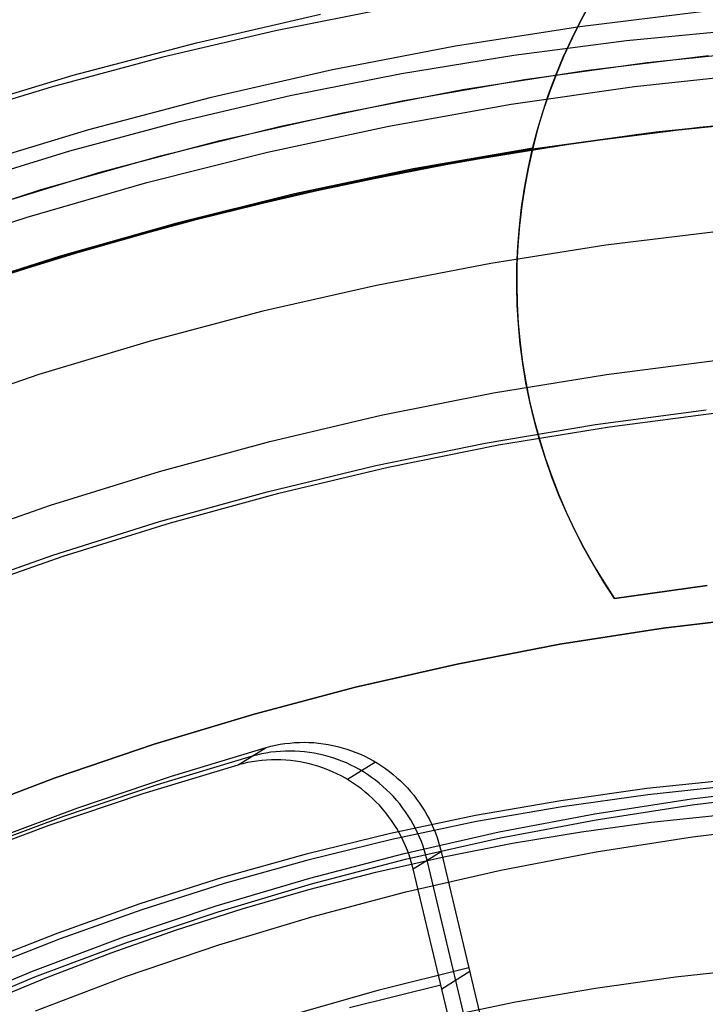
# Model space of a CAD drawing. Header units: millimetres. Extents: x 8926 to 10090, y -5004 to -3986.
# Tile 111 of 256: x 9499.28 to 9504.14, y -4334.88 to -4327.89. Entities that reach past the tile are written whole.
import ezdxf

# ---------------------------------------------------------------- set-up
doc = ezdxf.new("R2010")
doc.units = ezdxf.units.MM
for name, color, linetype in [('1', 7, 'Continuous'), ('COLOR EXT', 7, 'Continuous'), ('luz', 7, 'Continuous'), ('PLASTICO NEGRO', 7, 'Continuous')]:
    doc.layers.add(name, color=color, linetype=linetype)
doc.layers.add('BLANCO METALICO', color=7, linetype='Continuous', true_color=0xededed)

msp = doc.modelspace()

# ---------------------------------------------------------------- linework, layer by layer
at = {"layer": '1', "color": 250, "true_color": 0x111111}
for p, q in [((9501.8997, -4327.8062, 46.0441), (9501.094, -4327.9661, 46.0441)), ((9501.094, -4327.9661, 46.0441), (9500.2941, -4328.1532, 46.0441)), ((9503.5842, -4328.0357, 98.1904), (9504.3872, -4327.9594, 98.1904)), ((9502.7842, -4328.1391, 98.1904), (9503.5842, -4328.0357, 98.1904)), ((9500.2941, -4328.1532, 46.0441), (9499.501, -4328.3672, 46.0441)), ((9501.9881, -4328.2694, 98.1904), (9502.7842, -4328.1391, 98.1904)), ((9501.1969, -4328.4265, 98.1904), (9501.9881, -4328.2694, 98.1904)), ((9499.501, -4328.3672, 46.0441), (9498.7156, -4328.6078, 46.0441)), ((9500.4115, -4328.6102, 98.1904), (9501.1969, -4328.4265, 98.1904)), ((9499.6327, -4328.8203, 98.1904), (9500.4115, -4328.6102, 98.1904)), ((9498.8614, -4329.0566, 98.1904), (9499.6327, -4328.8203, 98.1904)), ((9503.8458, -4332.2103, 48.3312), (9504.5826, -4332.1208, 48.3312)), ((9504.5826, -4332.1208, 96.1312), (9503.8458, -4332.2103, 96.1312)), ((9503.1125, -4332.3251, 48.3312), (9503.8458, -4332.2103, 48.3312)), ((9503.8458, -4332.2103, 96.1312), (9503.1125, -4332.3251, 96.1312)), ((9502.3837, -4332.4652, 48.3312), (9503.1125, -4332.3251, 48.3312)), ((9503.1125, -4332.3251, 96.1312), (9502.3837, -4332.4652, 96.1312)), ((9501.6601, -4332.6304, 48.3312), (9502.3837, -4332.4652, 48.3312)), ((9502.3837, -4332.4652, 96.1312), (9501.6601, -4332.6304, 96.1312)), ((9500.9426, -4332.8204, 48.3312), (9501.6601, -4332.6304, 48.3312)), ((9501.6601, -4332.6304, 96.1312), (9500.9426, -4332.8204, 96.1312)), ((9500.2322, -4333.0351, 48.3312), (9500.9426, -4332.8204, 48.3312)), ((9500.9426, -4332.8204, 96.1312), (9500.2322, -4333.0351, 96.1312)), ((9499.5295, -4333.2742, 48.3312), (9500.2322, -4333.0351, 48.3312)), ((9500.2322, -4333.0351, 96.1312), (9499.5295, -4333.2742, 96.1312)), ((9498.8356, -4333.5373, 48.3312), (9499.5295, -4333.2742, 48.3312)), ((9499.5295, -4333.2742, 96.1312), (9498.8356, -4333.5373, 96.1312)), ((9504.3423, -4333.2857, 48.3312), (9503.7294, -4333.3506, 48.3312)), ((9503.7294, -4333.3506, 48.3312), (9503.119, -4333.4362, 48.3312)), ((9504.3475, -4333.3288, 96.1312), (9503.7359, -4333.3936, 96.1312)), ((9504.045, -4333.4226, 48.3312), (9504.7322, -4333.3401, 48.3312)), ((9503.119, -4333.4362, 48.3312), (9502.5119, -4333.5423, 48.3312)), ((9503.7359, -4333.3936, 96.1312), (9503.1269, -4333.479, 96.1312)), ((9503.3609, -4333.5286, 48.3312), (9504.045, -4333.4226, 48.3312)), ((9504.0509, -4333.4655, 96.1312), (9504.7367, -4333.3831, 96.1312)), ((9503.1269, -4333.479, 96.1312), (9502.521, -4333.5849, 96.1312)), ((9503.3683, -4333.5712, 96.1312), (9504.0509, -4333.4655, 96.1312)), ((9502.5119, -4333.5423, 48.3312), (9501.9087, -4333.6689, 48.3312)), ((9502.6809, -4333.6578, 48.3312), (9503.3609, -4333.5286, 48.3312)), ((9502.6897, -4333.7002, 96.1312), (9503.3683, -4333.5712, 96.1312)), ((9503.7592, -4333.5892, 144.4031), (9504.2577, -4333.5367, 144.4031)), ((9502.521, -4333.5849, 96.1312), (9501.9191, -4333.7113, 96.1312)), ((9503.2646, -4333.6564, 144.4031), (9503.7592, -4333.5892, 144.4031)), ((9504.0519, -4333.6936, 107.4778), (9504.7374, -4333.6103, 107.4778)), ((9504.0519, -4333.6936, 125.9405), (9504.7374, -4333.6103, 125.9405)), ((9501.9087, -4333.6689, 48.3312), (9501.3101, -4333.8158, 48.3312)), ((9501.9191, -4333.7113, 96.1312), (9501.3218, -4333.8579, 96.1312)), ((9502.0057, -4333.8102, 48.3312), (9502.6809, -4333.6578, 48.3312)), ((9502.016, -4333.8522, 96.1312), (9502.6897, -4333.7002, 96.1312)), ((9502.7742, -4333.7379, 144.4031), (9503.2646, -4333.6564, 144.4031)), ((9503.3697, -4333.8004, 107.4778), (9504.0519, -4333.6936, 107.4778)), ((9503.3697, -4333.8004, 125.9405), (9504.0519, -4333.6936, 125.9405)), ((9502.2881, -4333.8337, 144.4031), (9502.7742, -4333.7379, 144.4031)), ((9501.3101, -4333.8158, 48.3312), (9500.7168, -4333.9828, 48.3312)), ((9501.3218, -4333.8579, 96.1312), (9500.7298, -4334.0245, 96.1312)), ((9501.3361, -4333.9855, 48.3312), (9502.0057, -4333.8102, 48.3312)), ((9501.3478, -4334.0272, 96.1312), (9502.016, -4333.8522, 96.1312)), ((9501.8064, -4333.9433, 144.4031), (9502.2881, -4333.8337, 144.4031)), ((9502.6916, -4333.9307, 107.4778), (9503.3697, -4333.8004, 107.4778)), ((9502.6916, -4333.9307, 125.9405), (9503.3697, -4333.8004, 125.9405)), ((9502.0185, -4334.0844, 107.4778), (9502.6916, -4333.9307, 107.4778)), ((9502.0185, -4334.0844, 125.9405), (9502.6916, -4333.9307, 125.9405)), ((9500.7168, -4333.9828, 48.3312), (9500.1296, -4334.1698, 48.3312)), ((9500.6729, -4334.1836, 48.3312), (9501.3361, -4333.9855, 48.3312)), ((9501.3295, -4334.0666, 144.4031), (9501.8064, -4333.9433, 144.4031)), ((9500.7298, -4334.0245, 96.1312), (9500.1438, -4334.2111, 96.1312)), ((9500.686, -4334.2249, 96.1312), (9501.3478, -4334.0272, 96.1312)), ((9500.8573, -4334.2033, 144.4031), (9501.3295, -4334.0666, 144.4031)), ((9501.351, -4334.2612, 107.4778), (9502.0185, -4334.0844, 107.4778)), ((9501.351, -4334.2612, 125.9405), (9502.0185, -4334.0844, 125.9405)), ((9500.1296, -4334.1698, 48.3312), (9499.5489, -4334.3765, 48.3312)), ((9500.1438, -4334.2111, 96.1312), (9499.5644, -4334.4174, 96.1312)), ((9500.0168, -4334.4043, 48.3312), (9500.6729, -4334.1836, 48.3312)), ((9500.39, -4334.3531, 144.4031), (9500.8573, -4334.2033, 144.4031)), ((9500.0313, -4334.445, 96.1312), (9500.686, -4334.2249, 96.1312)), ((9500.69, -4334.4609, 107.4778), (9501.351, -4334.2612, 107.4778)), ((9500.69, -4334.4609, 125.9405), (9501.351, -4334.2612, 125.9405)), ((9499.9279, -4334.5158, 144.4031), (9500.39, -4334.3531, 144.4031)), ((9499.5489, -4334.3765, 48.3312), (9498.9756, -4334.6028, 48.3312)), ((9499.5644, -4334.4174, 96.1312), (9498.9923, -4334.6431, 96.1312)), ((9499.3686, -4334.6472, 48.3312), (9500.0168, -4334.4043, 48.3312)), ((9499.3845, -4334.6874, 96.1312), (9500.0313, -4334.445, 96.1312)), ((9500.0363, -4334.6833, 107.4778), (9500.69, -4334.4609, 107.4778)), ((9500.0363, -4334.6833, 125.9405), (9500.69, -4334.4609, 125.9405)), ((9499.471, -4334.6912, 144.4031), (9499.9279, -4334.5158, 144.4031)), ((9503.9333, -4334.6869, 145.4778), (9504.5056, -4334.6263, 145.4778)), ((9498.7291, -4334.912, 48.3312), (9499.3686, -4334.6472, 48.3312)), ((9498.7463, -4334.9518, 96.1312), (9499.3845, -4334.6874, 96.1312)), ((9499.0195, -4334.8789, 144.4031), (9499.471, -4334.6912, 144.4031)), ((9499.3907, -4334.9282, 107.4778), (9500.0363, -4334.6833, 107.4778)), ((9499.3907, -4334.9282, 125.9405), (9500.0363, -4334.6833, 125.9405)), ((9503.3634, -4334.7668, 145.4778), (9503.9333, -4334.6869, 145.4778)), ((9502.7965, -4334.8659, 145.4778), (9503.3634, -4334.7668, 145.4778)), ((9502.2333, -4334.9841, 145.4778), (9502.7965, -4334.8659, 145.4778))]:
    msp.add_line(p, q, dxfattribs=at)
at = {"layer": 'BLANCO METALICO'}
for p, q in [((9503.7313, -4328.1912, 219.1163), (9504.6069, -4328.1002, 219.1163)), ((9502.8594, -4328.3124, 219.1163), (9503.7313, -4328.1912, 219.1163)), ((9503.6407, -4328.362, 247.3632), (9504.5183, -4328.2671, 247.3632)), ((9501.9922, -4328.4636, 219.1163), (9502.8594, -4328.3124, 219.1163)), ((9502.767, -4328.4875, 247.3632), (9503.6407, -4328.362, 247.3632)), ((9501.1307, -4328.6446, 219.1163), (9501.9922, -4328.4636, 219.1163)), ((9501.8982, -4328.6433, 247.3632), (9502.767, -4328.4875, 247.3632)), ((9504.5346, -4328.6086, 251.5104), (9503.6693, -4328.7028, 251.5104)), ((9504.65, -4328.5984, 219.9163), (9503.7916, -4328.6876, 219.9163)), ((9503.7916, -4328.6876, 219.6163), (9504.65, -4328.5984, 219.6163)), ((9504.1026, -4328.6518, 242.5324), (9504.9602, -4328.5735, 242.5324)), ((9500.276, -4328.8553, 219.1163), (9501.1307, -4328.6446, 219.1163)), ((9501.0353, -4328.8293, 247.3632), (9501.8982, -4328.6433, 247.3632)), ((9503.7916, -4328.6876, 219.9163), (9502.9368, -4328.8064, 219.9163)), ((9502.9368, -4328.8064, 219.6163), (9503.7916, -4328.6876, 219.6163)), ((9503.2483, -4328.7596, 242.5324), (9504.1026, -4328.6518, 242.5324)), ((9503.6693, -4328.7028, 251.5104), (9502.8077, -4328.827, 251.5104)), ((9502.8077, -4328.827, 251.5104), (9501.951, -4328.9811, 251.5104)), ((9502.9368, -4328.8064, 219.9163), (9502.0866, -4328.9546, 219.9163)), ((9502.0866, -4328.9546, 219.6163), (9502.9368, -4328.8064, 219.6163)), ((9502.3981, -4328.8968, 242.5324), (9503.2483, -4328.7596, 242.5324)), ((9499.4291, -4329.0954, 219.1163), (9500.276, -4328.8553, 219.1163)), ((9500.1794, -4329.0452, 247.3632), (9501.0353, -4328.8293, 247.3632)), ((9501.5531, -4329.0632, 242.5324), (9502.3981, -4328.8968, 242.5324)), ((9502.0866, -4328.9546, 219.9163), (9501.242, -4329.1321, 219.9163)), ((9501.242, -4329.1321, 219.6163), (9502.0866, -4328.9546, 219.6163)), ((9501.951, -4328.9811, 251.5104), (9501.1002, -4329.165, 251.5104)), ((9498.591, -4329.3645, 219.1163), (9499.4291, -4329.0954, 219.1163)), ((9499.3316, -4329.2908, 247.3632), (9500.1794, -4329.0452, 247.3632)), ((9500.7144, -4329.2586, 242.5324), (9501.5531, -4329.0632, 242.5324)), ((9501.1002, -4329.165, 251.5104), (9500.2563, -4329.3783, 251.5104)), ((9501.242, -4329.1321, 219.9163), (9500.404, -4329.3386, 219.9163)), ((9500.404, -4329.3386, 219.6163), (9501.242, -4329.1321, 219.6163)), ((9498.4928, -4329.5658, 247.3632), (9499.3316, -4329.2908, 247.3632)), ((9499.883, -4329.4827, 242.5324), (9500.7144, -4329.2586, 242.5324)), ((9500.2563, -4329.3783, 251.5104), (9499.4203, -4329.6209, 251.5104)), ((9500.404, -4329.3386, 219.9163), (9499.5737, -4329.574, 219.9163)), ((9499.5737, -4329.574, 219.6163), (9500.404, -4329.3386, 219.6163)), ((9499.0597, -4329.7354, 242.5324), (9499.883, -4329.4827, 242.5324)), ((9499.5737, -4329.574, 219.9163), (9498.752, -4329.8378, 219.9163)), ((9498.752, -4329.8378, 219.6163), (9499.5737, -4329.574, 219.6163)), ((9499.4203, -4329.6209, 251.5104), (9498.5933, -4329.8925, 251.5104)), ((9503.4417, -4330.4073, 247.3632), (9504.2471, -4330.3043, 247.3632)), ((9502.6405, -4330.5382, 247.3632), (9503.4417, -4330.4073, 247.3632)), ((9501.8442, -4330.697, 247.3632), (9502.6405, -4330.5382, 247.3632)), ((9501.054, -4330.8833, 247.3632), (9501.8442, -4330.697, 247.3632)), ((9503.3645, -4330.7641, 236.5324), (9504.1508, -4330.659, 236.5324)), ((9503.4638, -4330.7794, 251.5104), (9504.2555, -4330.677, 251.5104)), ((9502.5823, -4330.8963, 236.5324), (9503.3645, -4330.7641, 236.5324)), ((9502.6763, -4330.9092, 251.5104), (9503.4638, -4330.7794, 251.5104)), ((9500.2707, -4331.097, 247.3632), (9501.054, -4330.8833, 247.3632)), ((9501.8051, -4331.0554, 236.5324), (9502.5823, -4330.8963, 236.5324)), ((9501.8937, -4331.0663, 251.5104), (9502.6763, -4330.9092, 251.5104)), ((9501.0338, -4331.2411, 236.5324), (9501.8051, -4331.0554, 236.5324)), ((9501.117, -4331.2505, 251.5104), (9501.8937, -4331.0663, 251.5104)), ((9499.4954, -4331.3378, 247.3632), (9500.2707, -4331.097, 247.3632)), ((9500.2694, -4331.4534, 236.5324), (9501.0338, -4331.2411, 236.5324)), ((9500.3472, -4331.4616, 251.5104), (9501.117, -4331.2505, 251.5104)), ((9498.7288, -4331.6055, 247.3632), (9499.4954, -4331.3378, 247.3632)), ((9499.5128, -4331.6919, 236.5324), (9500.2694, -4331.4534, 236.5324)), ((9499.5852, -4331.6993, 251.5104), (9500.3472, -4331.4616, 251.5104)), ((9498.7649, -4331.9564, 236.5324), (9499.5128, -4331.6919, 236.5324)), ((9498.8319, -4331.9633, 251.5104), (9499.5852, -4331.6993, 251.5104))]:
    msp.add_line(p, q, dxfattribs=at)
at = {"layer": 'BLANCO METALICO', "color": 3, "true_color": 0x00ff00}
for p, q in [((9503.2925, -4328.2484, 218.114), (9504.1664, -4328.1422, 218.114)), ((9503.2925, -4328.2484, 218.114), (9504.1664, -4328.1422, 218.114)), ((9503.2925, -4328.2484, 220.9685), (9504.1664, -4328.1422, 220.9685)), ((9502.4228, -4328.3847, 218.114), (9503.2925, -4328.2484, 218.114)), ((9502.4228, -4328.3847, 218.114), (9503.2925, -4328.2484, 218.114)), ((9502.4228, -4328.3847, 220.9685), (9503.2925, -4328.2484, 220.9685)), ((9502.8571, -4328.3128, 218.114), (9502.8571, -4328.3128, 220.9685)), ((9501.5584, -4328.5509, 218.114), (9502.4228, -4328.3847, 218.114)), ((9501.5584, -4328.5509, 218.114), (9502.4228, -4328.3847, 218.114)), ((9501.5584, -4328.5509, 220.9685), (9502.4228, -4328.3847, 220.9685)), ((9500.7002, -4328.7469, 218.114), (9501.5584, -4328.5509, 218.114)), ((9500.7002, -4328.7469, 218.114), (9501.5584, -4328.5509, 218.114)), ((9500.7002, -4328.7469, 220.9685), (9501.5584, -4328.5509, 220.9685)), ((9499.8492, -4328.9723, 218.114), (9500.7002, -4328.7469, 218.114)), ((9499.8492, -4328.9723, 218.114), (9500.7002, -4328.7469, 218.114)), ((9499.8492, -4328.9723, 220.9685), (9500.7002, -4328.7469, 220.9685)), ((9499.0066, -4329.227, 218.114), (9499.8492, -4328.9723, 218.114)), ((9499.0066, -4329.227, 218.114), (9499.8492, -4328.9723, 218.114)), ((9499.0066, -4329.227, 220.9685), (9499.8492, -4328.9723, 220.9685))]:
    msp.add_line(p, q, dxfattribs=at)
at = {"layer": 'COLOR EXT', "color": 30, "true_color": 0xff8d00}
for p, q in [((9503.326, -4327.7728, 16.2621), (9503.2597, -4327.8945, 16.2621)), ((9503.2552, -4327.9032, 26.5621), (9503.3213, -4327.781, 26.5621)), ((9503.2552, -4327.9032, 21.4121), (9503.3213, -4327.781, 21.4121)), ((9503.1933, -4328.0277, 26.5621), (9503.2552, -4327.9032, 26.5621)), ((9503.1933, -4328.0277, 21.4121), (9503.2552, -4327.9032, 21.4121)), ((9503.2597, -4327.8945, 16.2621), (9503.1977, -4328.0184, 16.2621)), ((9503.1358, -4328.1542, 26.5621), (9503.1933, -4328.0277, 26.5621)), ((9503.1358, -4328.1542, 21.4121), (9503.1933, -4328.0277, 21.4121)), ((9503.1977, -4328.0184, 16.2621), (9503.14, -4328.1444, 16.2621)), ((9503.0827, -4328.2826, 26.5621), (9503.1358, -4328.1542, 26.5621)), ((9503.0827, -4328.2826, 21.4121), (9503.1358, -4328.1542, 21.4121)), ((9503.14, -4328.1444, 16.2621), (9503.0867, -4328.2723, 16.2621)), ((9503.0341, -4328.4128, 26.5621), (9503.0827, -4328.2826, 26.5621)), ((9503.0341, -4328.4128, 21.4121), (9503.0827, -4328.2826, 21.4121)), ((9503.0867, -4328.2723, 16.2621), (9503.0379, -4328.402, 16.2621)), ((9503.0379, -4328.402, 16.2621), (9502.9936, -4328.5334, 16.2621)), ((9502.9901, -4328.5446, 26.5621), (9503.0341, -4328.4128, 26.5621)), ((9502.9901, -4328.5446, 21.4121), (9503.0341, -4328.4128, 21.4121)), ((9502.9506, -4328.6778, 26.5621), (9502.9901, -4328.5446, 26.5621)), ((9502.9506, -4328.6778, 21.4121), (9502.9901, -4328.5446, 21.4121)), ((9502.9936, -4328.5334, 16.2621), (9502.9539, -4328.6661, 16.2621)), ((9502.9158, -4328.8124, 26.5621), (9502.9506, -4328.6778, 26.5621)), ((9502.9158, -4328.8124, 21.4121), (9502.9506, -4328.6778, 21.4121)), ((9502.9539, -4328.6661, 16.2621), (9502.9188, -4328.8002, 16.2621)), ((9502.9188, -4328.8002, 16.2621), (9502.0709, -4328.9486, 16.2621)), ((9502.0709, -4328.9486, 19.7621), (9502.9188, -4328.8002, 19.7621)), ((9502.9188, -4328.8002, 18.0121), (9502.0709, -4328.9486, 18.0121)), ((9502.8857, -4328.948, 26.5621), (9502.9158, -4328.8124, 26.5621)), ((9502.8857, -4328.948, 21.4121), (9502.9158, -4328.8124, 21.4121)), ((9502.9188, -4328.8002, 19.7621), (9502.8882, -4328.9363, 19.7621)), ((9502.9188, -4328.8002, 16.2621), (9502.9188, -4328.8002, 19.7621)), ((9502.0709, -4328.9486, 16.2621), (9501.2286, -4329.1262, 16.2621)), ((9501.2286, -4329.1262, 19.7621), (9502.0709, -4328.9486, 19.7621)), ((9502.0709, -4328.9486, 18.0121), (9501.2286, -4329.1262, 18.0121)), ((9502.8604, -4329.0847, 26.5621), (9502.8857, -4328.948, 26.5621)), ((9502.8604, -4329.0847, 21.4121), (9502.8857, -4328.948, 21.4121)), ((9502.8882, -4328.9363, 19.7621), (9502.8623, -4329.0734, 19.7621)), ((9502.8398, -4329.2221, 26.5621), (9502.8604, -4329.0847, 26.5621)), ((9502.8398, -4329.2221, 21.4121), (9502.8604, -4329.0847, 21.4121)), ((9502.8623, -4329.0734, 19.7621), (9502.8412, -4329.2112, 19.7621)), ((9501.2286, -4329.1262, 16.2621), (9500.3929, -4329.3326, 16.2621)), ((9500.3929, -4329.3326, 19.7621), (9501.2286, -4329.1262, 19.7621)), ((9501.2286, -4329.1262, 18.0121), (9500.3929, -4329.3326, 18.0121)), ((9502.824, -4329.3602, 26.5621), (9502.8398, -4329.2221, 26.5621)), ((9502.824, -4329.3602, 21.4121), (9502.8398, -4329.2221, 21.4121)), ((9502.8412, -4329.2112, 19.7621), (9502.825, -4329.3498, 19.7621)), ((9500.3929, -4329.3326, 16.2621), (9499.5648, -4329.5677, 16.2621)), ((9499.5648, -4329.5677, 19.7621), (9500.3929, -4329.3326, 19.7621)), ((9500.3929, -4329.3326, 18.0121), (9499.5648, -4329.5677, 18.0121)), ((9500.3929, -4329.3326, 16.2621), (9500.3929, -4329.3326, 19.7621)), ((9502.813, -4329.4987, 26.5621), (9502.824, -4329.3602, 26.5621)), ((9502.813, -4329.4987, 21.4121), (9502.824, -4329.3602, 21.4121)), ((9502.825, -4329.3498, 19.7621), (9502.8136, -4329.4888, 19.7621)), ((9502.8068, -4329.6375, 26.5621), (9502.813, -4329.4987, 26.5621)), ((9502.8068, -4329.6375, 21.4121), (9502.813, -4329.4987, 21.4121)), ((9502.8136, -4329.4888, 19.7621), (9502.807, -4329.6281, 19.7621)), ((9499.5648, -4329.5677, 16.2621), (9498.7454, -4329.8311, 16.2621)), ((9498.7454, -4329.8311, 19.7621), (9499.5648, -4329.5677, 19.7621)), ((9499.5648, -4329.5677, 18.0121), (9498.7454, -4329.8311, 18.0121)), ((9502.807, -4329.6281, 19.7621), (9502.8053, -4329.7676, 19.7621)), ((9502.8054, -4329.7765, 26.5621), (9502.8068, -4329.6375, 26.5621)), ((9502.8054, -4329.7765, 21.4121), (9502.8068, -4329.6375, 21.4121)), ((9502.8053, -4329.7462, 26.5621), (9502.8053, -4329.7462, 19.7621)), ((9502.8053, -4329.7676, 19.7621), (9502.8085, -4329.9071, 19.7621)), ((9502.8089, -4329.9154, 26.5621), (9502.8054, -4329.7765, 26.5621)), ((9502.8089, -4329.9154, 21.4121), (9502.8054, -4329.7765, 21.4121)), ((9502.8085, -4329.9071, 19.7621), (9502.8166, -4330.0463, 19.7621)), ((9502.8172, -4330.0541, 26.5621), (9502.8089, -4329.9154, 26.5621)), ((9502.8172, -4330.0541, 21.4121), (9502.8089, -4329.9154, 21.4121)), ((9502.8166, -4330.0463, 19.7621), (9502.8294, -4330.1852, 19.7621)), ((9502.8303, -4330.1925, 26.5621), (9502.8172, -4330.0541, 26.5621)), ((9502.8303, -4330.1925, 21.4121), (9502.8172, -4330.0541, 21.4121)), ((9502.8294, -4330.1852, 19.7621), (9502.8472, -4330.3236, 19.7621)), ((9502.8482, -4330.3303, 26.5621), (9502.8303, -4330.1925, 26.5621)), ((9502.8482, -4330.3303, 21.4121), (9502.8303, -4330.1925, 21.4121)), ((9502.8472, -4330.3236, 19.7621), (9502.8697, -4330.4612, 19.7621)), ((9502.8708, -4330.4674, 26.5621), (9502.8482, -4330.3303, 26.5621)), ((9502.8708, -4330.4674, 21.4121), (9502.8482, -4330.3303, 21.4121)), ((9502.8697, -4330.4612, 19.7621), (9502.897, -4330.598, 19.7621)), ((9502.8983, -4330.6036, 26.5621), (9502.8708, -4330.4674, 26.5621)), ((9502.8983, -4330.6036, 21.4121), (9502.8708, -4330.4674, 21.4121)), ((9502.897, -4330.598, 19.7621), (9502.9291, -4330.7338, 19.7621)), ((9502.9304, -4330.7388, 26.5621), (9502.8983, -4330.6036, 26.5621)), ((9502.9304, -4330.7388, 21.4121), (9502.8983, -4330.6036, 21.4121)), ((9502.9291, -4330.7338, 19.7621), (9502.9659, -4330.8683, 19.7621)), ((9502.9672, -4330.8728, 26.5621), (9502.9304, -4330.7388, 26.5621)), ((9502.9672, -4330.8728, 21.4121), (9502.9304, -4330.7388, 21.4121)), ((9502.9659, -4330.8683, 19.7621), (9503.0074, -4331.0015, 19.7621)), ((9503.0087, -4331.0055, 26.5621), (9502.9672, -4330.8728, 26.5621)), ((9503.0087, -4331.0055, 21.4121), (9502.9672, -4330.8728, 21.4121)), ((9503.0074, -4331.0015, 19.7621), (9503.0534, -4331.1332, 19.7621)), ((9503.0547, -4331.1366, 26.5621), (9503.0087, -4331.0055, 26.5621)), ((9503.0547, -4331.1366, 21.4121), (9503.0087, -4331.0055, 21.4121)), ((9503.0534, -4331.1332, 19.7621), (9503.1041, -4331.2631, 19.7621)), ((9503.1053, -4331.266, 26.5621), (9503.0547, -4331.1366, 26.5621)), ((9503.1053, -4331.266, 21.4121), (9503.0547, -4331.1366, 21.4121)), ((9503.1041, -4331.2631, 19.7621), (9503.1592, -4331.3913, 19.7621)), ((9503.1603, -4331.3937, 26.5621), (9503.1053, -4331.266, 26.5621)), ((9503.1603, -4331.3937, 21.4121), (9503.1053, -4331.266, 21.4121)), ((9503.1592, -4331.3913, 19.7621), (9503.2188, -4331.5174, 19.7621)), ((9503.2197, -4331.5193, 26.5621), (9503.1603, -4331.3937, 26.5621)), ((9503.2197, -4331.5193, 21.4121), (9503.1603, -4331.3937, 21.4121)), ((9503.2188, -4331.5174, 19.7621), (9503.2827, -4331.6414, 19.7621)), ((9503.2835, -4331.6428, 26.5621), (9503.2197, -4331.5193, 26.5621)), ((9503.2835, -4331.6428, 21.4121), (9503.2197, -4331.5193, 21.4121)), ((9503.2827, -4331.6414, 19.7621), (9503.3509, -4331.763, 19.7621)), ((9503.3515, -4331.7639, 26.5621), (9503.2835, -4331.6428, 26.5621)), ((9503.3515, -4331.7639, 21.4121), (9503.2835, -4331.6428, 21.4121)), ((9503.3509, -4331.763, 19.7621), (9503.4234, -4331.8823, 19.7621)), ((9503.4236, -4331.8827, 26.5621), (9503.3515, -4331.7639, 26.5621)), ((9503.4236, -4331.8827, 21.4121), (9503.3515, -4331.7639, 21.4121)), ((9503.4234, -4331.8823, 19.7621), (9503.4999, -4331.9989, 19.7621)), ((9503.4999, -4331.9989, 26.5621), (9503.4236, -4331.8827, 26.5621)), ((9503.4999, -4331.9989, 21.4121), (9503.4236, -4331.8827, 21.4121)), ((9504.1573, -4331.908, 19.7621), (9503.4999, -4331.9989, 19.7621)), ((9503.4999, -4331.9989, 26.5621), (9504.1573, -4331.908, 26.5621)), ((9504.1573, -4331.908, 23.1621), (9503.4999, -4331.9989, 23.1621)), ((9503.4999, -4331.9989, 19.7621), (9503.4999, -4331.9989, 26.5621))]:
    msp.add_line(p, q, dxfattribs=at)
at = {"layer": 'luz', "color": 7, "true_color": 0xffffff}
for p, q in [((9504.1367, -4327.8309, -20.0832), (9503.2521, -4327.9384, -20.0832)), ((9500.5314, -4328.0512, -20.1197), (9501.4137, -4327.8498, -20.1197)), ((9503.2521, -4327.9384, -20.0832), (9502.3717, -4328.0762, -20.0832)), ((9499.6566, -4328.2829, -20.1197), (9500.5314, -4328.0512, -20.1197)), ((9502.3717, -4328.0762, -20.0832), (9501.4967, -4328.2444, -20.0832)), ((9501.4967, -4328.2444, -20.0832), (9500.6279, -4328.4427, -20.0832)), ((9498.7903, -4328.5447, -20.1197), (9499.6566, -4328.2829, -20.1197)), ((9500.6279, -4328.4427, -20.0832), (9499.7665, -4328.6709, -20.0832)), ((9499.7665, -4328.6709, -20.0832), (9498.9135, -4328.9286, -20.0832))]:
    msp.add_line(p, q, dxfattribs=at)
at = {"layer": 'PLASTICO NEGRO', "color": 254, "true_color": 0xcad1ee}
for p, q in [((9504.2573, -4329.3895, 29.5621), (9503.4369, -4329.4904, 29.5621)), ((9504.2573, -4329.3895, 31.0621), (9503.4369, -4329.4904, 31.0621)), ((9504.2573, -4329.3895, 30.3121), (9503.4369, -4329.4904, 30.3121)), ((9503.4369, -4329.4904, 29.5621), (9502.6205, -4329.6191, 29.5621)), ((9503.4369, -4329.4904, 31.0621), (9502.6205, -4329.6191, 31.0621)), ((9503.4369, -4329.4904, 30.3121), (9502.6205, -4329.6191, 30.3121)), ((9502.6205, -4329.6191, 29.5621), (9501.8089, -4329.7756, 29.5621)), ((9502.6205, -4329.6191, 31.0621), (9501.8089, -4329.7756, 31.0621)), ((9502.6205, -4329.6191, 30.3121), (9501.8089, -4329.7756, 30.3121)), ((9501.8089, -4329.7756, 29.5621), (9501.0031, -4329.9597, 29.5621)), ((9501.8089, -4329.7756, 31.0621), (9501.0031, -4329.9597, 31.0621)), ((9501.8089, -4329.7756, 30.3121), (9501.0031, -4329.9597, 30.3121)), ((9501.0031, -4329.9597, 29.5621), (9500.2041, -4330.1711, 29.5621)), ((9501.0031, -4329.9597, 31.0621), (9500.2041, -4330.1711, 31.0621)), ((9501.0031, -4329.9597, 30.3121), (9500.2041, -4330.1711, 30.3121)), ((9500.2041, -4330.1711, 29.5621), (9499.4128, -4330.4096, 29.5621)), ((9500.2041, -4330.1711, 31.0621), (9499.4128, -4330.4096, 31.0621)), ((9500.2041, -4330.1711, 30.3121), (9499.4128, -4330.4096, 30.3121)), ((9499.4128, -4330.4096, 29.5621), (9498.63, -4330.6749, 29.5621)), ((9499.4128, -4330.4096, 31.0621), (9498.63, -4330.6749, 31.0621)), ((9499.4128, -4330.4096, 30.3121), (9498.63, -4330.6749, 30.3121)), ((9501.1945, -4333.0263, 30.0998), (9501.2285, -4333.0235, 30.0949)), ((9501.2285, -4333.0235, 30.0949), (9501.2626, -4333.0218, 30.0902)), ((9501.2626, -4333.0218, 30.0902), (9501.2967, -4333.0213, 30.0855)), ((9501.2967, -4333.0213, 30.0855), (9501.3309, -4333.0219, 30.0809)), ((9501.3309, -4333.0219, 30.0809), (9501.365, -4333.0238, 30.0765)), ((9501.365, -4333.0238, 30.0765), (9501.3991, -4333.0268, 30.0721)), ((9500.3545, -4333.261, 30.234), (9501.0273, -4333.0583, 30.1251)), ((9500.8285, -4333.1822, 28.6435), (9501.0273, -4333.0583, 30.1251)), ((9501.0273, -4333.0583, 30.1251), (9501.0602, -4333.0496, 30.1199)), ((9501.0612, -4333.0924, 29.3636), (9501.0275, -4333.0976, 29.3686)), ((9501.0602, -4333.0496, 30.1199), (9501.0934, -4333.042, 30.1148)), ((9501.0951, -4333.0883, 29.3588), (9501.0612, -4333.0924, 29.3636)), ((9501.0934, -4333.042, 30.1148), (9501.1269, -4333.0356, 30.1097)), ((9501.1291, -4333.0855, 29.3539), (9501.0951, -4333.0883, 29.3588)), ((9501.1269, -4333.0356, 30.1097), (9501.1606, -4333.0304, 30.1047)), ((9501.1632, -4333.0838, 29.3492), (9501.1291, -4333.0855, 29.3539)), ((9501.1606, -4333.0304, 30.1047), (9501.1945, -4333.0263, 30.0998)), ((9501.1974, -4333.0832, 29.3446), (9501.1632, -4333.0838, 29.3492)), ((9501.2315, -4333.0839, 29.3401), (9501.1974, -4333.0832, 29.3446)), ((9501.2657, -4333.0858, 29.3357), (9501.2315, -4333.0839, 29.3401)), ((9501.2997, -4333.0888, 29.3313), (9501.2657, -4333.0858, 29.3357)), ((9501.3337, -4333.093, 29.3271), (9501.2997, -4333.0888, 29.3313)), ((9501.3675, -4333.0984, 29.323), (9501.3337, -4333.093, 29.3271)), ((9501.3991, -4333.0268, 30.0721), (9501.433, -4333.0311, 30.0679)), ((9501.433, -4333.0311, 30.0679), (9501.4668, -4333.0364, 30.0638)), ((9501.4668, -4333.0364, 30.0638), (9501.5004, -4333.043, 30.0598)), ((9501.5004, -4333.043, 30.0598), (9501.5338, -4333.0507, 30.0559)), ((9501.5338, -4333.0507, 30.0559), (9501.5669, -4333.0596, 30.0522)), ((9501.5669, -4333.0596, 30.0522), (9501.5997, -4333.0696, 30.0486)), ((9501.5997, -4333.0696, 30.0486), (9501.6321, -4333.0807, 30.0451)), ((9501.6321, -4333.0807, 30.0451), (9501.6642, -4333.0929, 30.0418)), ((9501.6642, -4333.0929, 30.0418), (9501.6958, -4333.1063, 30.0387)), ((9500.9279, -4333.1202, 29.3843), (9500.2543, -4333.3232, 29.4933)), ((9500.9282, -4333.1595, 28.6281), (9500.8947, -4333.1659, 28.6332)), ((9500.9608, -4333.1115, 29.3787), (9500.9278, -4333.1203, 29.3839)), ((9500.9619, -4333.1543, 28.6231), (9500.9282, -4333.1595, 28.6281)), ((9500.994, -4333.104, 29.3736), (9500.9608, -4333.1115, 29.3787)), ((9500.9958, -4333.1503, 28.6182), (9500.9619, -4333.1543, 28.6231)), ((9501.0275, -4333.0976, 29.3686), (9500.994, -4333.104, 29.3736)), ((9501.0298, -4333.1474, 28.6133), (9500.9958, -4333.1503, 28.6182)), ((9501.0639, -4333.1457, 28.6086), (9501.0298, -4333.1474, 28.6133)), ((9501.098, -4333.1452, 28.6039), (9501.0639, -4333.1457, 28.6086)), ((9501.1322, -4333.1459, 28.5993), (9501.098, -4333.1452, 28.6039)), ((9501.1663, -4333.1478, 28.5949), (9501.1322, -4333.1459, 28.5993)), ((9501.2004, -4333.1508, 28.5905), (9501.1663, -4333.1478, 28.5949)), ((9501.2343, -4333.155, 28.5863), (9501.2004, -4333.1508, 28.5905)), ((9501.2681, -4333.1604, 28.5822), (9501.2343, -4333.155, 28.5863)), ((9501.3017, -4333.167, 28.5782), (9501.2681, -4333.1604, 28.5822)), ((9501.4011, -4333.105, 29.3191), (9501.3675, -4333.0984, 29.323)), ((9501.4344, -4333.1127, 29.3153), (9501.4011, -4333.105, 29.3191)), ((9501.4675, -4333.1215, 29.3115), (9501.4344, -4333.1127, 29.3153)), ((9501.5003, -4333.1315, 29.308), (9501.4675, -4333.1215, 29.3115)), ((9501.5328, -4333.1427, 29.3046), (9501.5003, -4333.1315, 29.308)), ((9501.5648, -4333.1549, 29.3013), (9501.5328, -4333.1427, 29.3046)), ((9501.5965, -4333.1682, 29.2982), (9501.5648, -4333.1549, 29.3013)), ((9501.8026, -4333.1614, 30.0289), (9501.6038, -4333.2854, 28.5473)), ((9501.6958, -4333.1063, 30.0387), (9501.727, -4333.1207, 30.0357)), ((9501.727, -4333.1207, 30.0357), (9501.7576, -4333.1362, 30.0328)), ((9501.7576, -4333.1362, 30.0328), (9501.7878, -4333.1527, 30.0301)), ((9501.7878, -4333.1527, 30.0301), (9501.8173, -4333.1703, 30.0276)), ((9500.154, -4333.3854, 28.7526), (9500.8285, -4333.1822, 28.6435)), ((9500.8615, -4333.1735, 28.6383), (9500.8285, -4333.1822, 28.6435)), ((9500.8947, -4333.1659, 28.6332), (9500.8615, -4333.1735, 28.6383)), ((9501.3351, -4333.1747, 28.5743), (9501.3017, -4333.167, 28.5782)), ((9501.3681, -4333.1835, 28.5706), (9501.3351, -4333.1747, 28.5743)), ((9501.4009, -4333.1935, 28.567), (9501.3681, -4333.1835, 28.5706)), ((9501.4334, -4333.2047, 28.5635), (9501.4009, -4333.1935, 28.567)), ((9501.4654, -4333.2169, 28.5602), (9501.4334, -4333.2047, 28.5635)), ((9501.497, -4333.2303, 28.5571), (9501.4654, -4333.2169, 28.5602)), ((9501.5282, -4333.2447, 28.5541), (9501.497, -4333.2303, 28.5571)), ((9501.6276, -4333.1827, 29.2952), (9501.5965, -4333.1682, 29.2982)), ((9501.6583, -4333.1981, 29.2924), (9501.6276, -4333.1827, 29.2952)), ((9501.6884, -4333.2147, 29.2897), (9501.6583, -4333.1981, 29.2924)), ((9501.718, -4333.2322, 29.2872), (9501.6884, -4333.2147, 29.2897)), ((9501.7469, -4333.2508, 29.2849), (9501.718, -4333.2322, 29.2872)), ((9501.8173, -4333.1703, 30.0276), (9501.8462, -4333.1889, 30.0253)), ((9501.8462, -4333.1889, 30.0253), (9501.8745, -4333.2084, 30.0231)), ((9501.8745, -4333.2084, 30.0231), (9501.9022, -4333.2289, 30.0211)), ((9501.9022, -4333.2289, 30.0211), (9501.9291, -4333.2504, 30.0193)), ((9499.6891, -4333.4856, 30.3445), (9500.3545, -4333.261, 30.234)), ((9501.5589, -4333.2602, 28.5512), (9501.5282, -4333.2447, 28.5541)), ((9501.589, -4333.2767, 28.5486), (9501.5589, -4333.2602, 28.5512)), ((9501.6185, -4333.2943, 28.546), (9501.589, -4333.2767, 28.5486)), ((9501.6475, -4333.3128, 28.5437), (9501.6185, -4333.2943, 28.546)), ((9501.7752, -4333.2704, 29.2827), (9501.7469, -4333.2508, 29.2849)), ((9501.8028, -4333.2909, 29.2807), (9501.7752, -4333.2704, 29.2827)), ((9501.8298, -4333.3123, 29.2789), (9501.8028, -4333.2909, 29.2807)), ((9501.9291, -4333.2504, 30.0193), (9501.9553, -4333.2727, 30.0176)), ((9501.9553, -4333.2727, 30.0176), (9501.9807, -4333.296, 30.0161)), ((9501.9807, -4333.296, 30.0161), (9502.0053, -4333.3201, 30.0148)), ((9500.2543, -4333.3232, 29.4933), (9499.5879, -4333.5481, 29.604)), ((9501.6758, -4333.3324, 28.5415), (9501.6475, -4333.3128, 28.5437)), ((9501.7034, -4333.3529, 28.5395), (9501.6758, -4333.3324, 28.5415)), ((9501.7303, -4333.3744, 28.5377), (9501.7034, -4333.3529, 28.5395)), ((9501.7565, -4333.3967, 28.536), (9501.7303, -4333.3744, 28.5377)), ((9501.8559, -4333.3347, 29.2773), (9501.8298, -4333.3123, 29.2789)), ((9501.8813, -4333.3579, 29.2758), (9501.8559, -4333.3347, 29.2773)), ((9501.9059, -4333.382, 29.2745), (9501.8813, -4333.3579, 29.2758)), ((9502.0053, -4333.3201, 30.0148), (9502.029, -4333.345, 30.0137)), ((9502.029, -4333.345, 30.0137), (9502.0519, -4333.3708, 30.0128)), ((9502.0519, -4333.3708, 30.0128), (9502.074, -4333.3973, 30.0121)), ((9499.4867, -4333.6105, 28.8635), (9500.154, -4333.3854, 28.7526)), ((9501.7819, -4333.42, 28.5345), (9501.7565, -4333.3967, 28.536)), ((9501.8065, -4333.4441, 28.5332), (9501.7819, -4333.42, 28.5345)), ((9501.8302, -4333.469, 28.5321), (9501.8065, -4333.4441, 28.5332)), ((9501.9297, -4333.407, 29.2734), (9501.9059, -4333.382, 29.2745)), ((9501.9526, -4333.4327, 29.2725), (9501.9297, -4333.407, 29.2734)), ((9501.9746, -4333.4592, 29.2717), (9501.9526, -4333.4327, 29.2725)), ((9502.074, -4333.3973, 30.0121), (9502.0951, -4333.4245, 30.0115)), ((9502.0951, -4333.4245, 30.0115), (9502.1153, -4333.4525, 30.0111)), ((9499.0316, -4333.7318, 30.4566), (9499.6891, -4333.4856, 30.3445)), ((9501.8531, -4333.4947, 28.5312), (9501.8302, -4333.469, 28.5321)), ((9501.8752, -4333.5212, 28.5305), (9501.8531, -4333.4947, 28.5312)), ((9501.9957, -4333.4865, 29.2712), (9501.9746, -4333.4592, 29.2717)), ((9502.0159, -4333.5144, 29.2708), (9501.9957, -4333.4865, 29.2712)), ((9502.0351, -4333.543, 29.2706), (9502.0159, -4333.5144, 29.2708)), ((9502.1153, -4333.4525, 30.0111), (9502.1345, -4333.4811, 30.0109)), ((9502.1345, -4333.4811, 30.0109), (9502.1527, -4333.5103, 30.0109)), ((9502.1527, -4333.5103, 30.0109), (9502.1699, -4333.5402, 30.0111)), ((9499.5879, -4333.5481, 29.604), (9498.9295, -4333.7946, 29.7162)), ((9501.8963, -4333.5485, 28.5299), (9501.8752, -4333.5212, 28.5305)), ((9501.9164, -4333.5764, 28.5295), (9501.8963, -4333.5485, 28.5299)), ((9501.9356, -4333.605, 28.5294), (9501.9164, -4333.5764, 28.5295)), ((9502.0533, -4333.5723, 29.2706), (9502.0351, -4333.543, 29.2706)), ((9502.0706, -4333.6021, 29.2708), (9502.0533, -4333.5723, 29.2706)), ((9502.1699, -4333.5402, 30.0111), (9502.1861, -4333.5706, 30.0115)), ((9502.1861, -4333.5706, 30.0115), (9502.2012, -4333.6016, 30.0121)), ((9498.8275, -4333.8573, 28.9758), (9499.4867, -4333.6105, 28.8635)), ((9501.9539, -4333.6343, 28.5294), (9501.9356, -4333.605, 28.5294)), ((9501.9711, -4333.6642, 28.5295), (9501.9539, -4333.6343, 28.5294)), ((9502.0868, -4333.6326, 29.2712), (9502.0706, -4333.6021, 29.2708)), ((9502.1019, -4333.6635, 29.2718), (9502.0868, -4333.6326, 29.2712)), ((9502.2012, -4333.6016, 30.0121), (9502.2153, -4333.633, 30.0128)), ((9502.2153, -4333.633, 30.0128), (9502.2283, -4333.6649, 30.0138)), ((9501.9873, -4333.6946, 28.5299), (9501.9711, -4333.6642, 28.5295)), ((9502.0024, -4333.7255, 28.5305), (9501.9873, -4333.6946, 28.5299)), ((9502.116, -4333.695, 29.2725), (9502.1019, -4333.6635, 29.2718)), ((9502.129, -4333.7269, 29.2734), (9502.116, -4333.695, 29.2725)), ((9502.2283, -4333.6649, 30.0138), (9502.2402, -4333.6973, 30.0149)), ((9502.2402, -4333.6973, 30.0149), (9502.251, -4333.73, 30.0162)), ((9502.0165, -4333.757, 28.5312), (9502.0024, -4333.7255, 28.5305)), ((9502.0295, -4333.7889, 28.5322), (9502.0165, -4333.757, 28.5312)), ((9502.0414, -4333.8212, 28.5333), (9502.0295, -4333.7889, 28.5322)), ((9502.1409, -4333.7592, 29.2745), (9502.129, -4333.7269, 29.2734)), ((9502.1517, -4333.7919, 29.2758), (9502.1409, -4333.7592, 29.2745)), ((9502.1613, -4333.825, 29.2773), (9502.1517, -4333.7919, 29.2758)), ((9502.251, -4333.73, 30.0162), (9502.2607, -4333.763, 30.0177)), ((9502.2607, -4333.763, 30.0177), (9502.2692, -4333.7964, 30.0193)), ((9502.0522, -4333.8539, 28.5346), (9502.0414, -4333.8212, 28.5333)), ((9502.0619, -4333.887, 28.5361), (9502.0522, -4333.8539, 28.5346)), ((9502.0704, -4333.9203, 28.5377), (9502.2692, -4333.7964, 30.0193)), ((9502.1699, -4333.8583, 29.2789), (9502.1613, -4333.825, 29.2773)), ((9502.5747, -4335.5613, 29.3667), (9502.1698, -4333.8583, 29.2785)), ((9502.2692, -4333.7964, 30.0193), (9502.6741, -4335.4993, 30.1075)), ((9502.0704, -4333.9203, 28.5377), (9502.0619, -4333.887, 28.5361)), ((9502.4753, -4335.6233, 28.6259), (9502.0704, -4333.9203, 28.5377)), ((9502.4657, -4334.6226, 30.0621), (9501.8197, -4334.7841, 30.1628)), ((9502.2729, -4334.7718, 28.5818), (9502.4717, -4334.6478, 30.0634)), ((9502.2669, -4334.7466, 28.5805), (9501.6192, -4334.9085, 28.6814)), ((9501.8197, -4334.7841, 30.1628), (9501.1798, -4334.9674, 30.2652))]:
    msp.add_line(p, q, dxfattribs=at)

doc.saveas('drawing.dxf')
